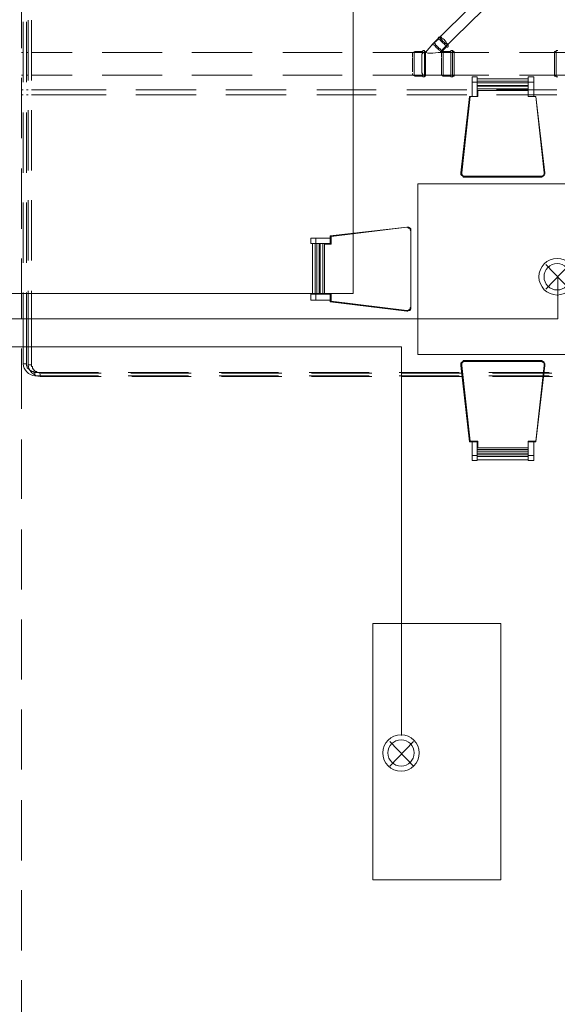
# Model space of a CAD drawing. Header units: millimetres. Extents: x 413 to 305578, y 115 to 38116.
# Tile 39 of 194: x 22782 to 25302, y 10538 to 15152. Entities that reach past the tile are written whole.
import ezdxf

# ---------------------------------------------------------------- set-up
doc = ezdxf.new("R2010")
doc.units = ezdxf.units.MM
for name, color, linetype, true_color in [('PDF _PD-Lighting', 7, 'Continuous', 0xb80000), ('PDF$_59-60$-$Floor$Plan$-$В_Этаж$00_Сводный$A-DETL-MBND', 7, 'Continuous', 0xdd3700), ('PDF$_V$line_ifc_RVT-1-В_Этаж$00_Сводный$I-FURN', 7, 'Continuous', 0xdcdcdc)]:
    doc.layers.add(name, color=color, linetype=linetype, true_color=true_color)

msp = doc.modelspace()

# ---------------------------------------------------------------- linework, layer by layer
at = {"layer": 'PDF _PD-Lighting', "lineweight": 0}
for points in [[(22523.5, 13868.8), (24345.1, 13868.8), (24345.1, 16891.7)], [(25359.4, 13888.7), (25248, 14004)], [(25359.4, 14004), (25248, 13888.7)], [(22571.2, 13749.5), (25303.7, 13749.5), (25303.7, 13944.4)], [(22551.3, 13618.2), (24571.9, 13618.2), (24571.9, 11796.6)], [(24627.5, 11653.4), (24516.2, 11768.7)], [(24627.5, 11768.7), (24516.2, 11653.4)]]:
    msp.add_lwpolyline(points, dxfattribs=at)
for centre, radius in [((25301.1, 13946.9), 85.5), ((25301.1, 13946.9), 61.7), ((24569.3, 11715.5), 85.5), ((24569.3, 11715.5), 61.7)]:
    msp.add_circle(centre, radius, dxfattribs=at)
at = {"layer": 'PDF$_59-60$-$Floor$Plan$-$В_Этаж$00_Сводный$A-DETL-MBND', "color": 5, "lineweight": 0}
for points in [[(22790, 15018.3), (22790, 15300.7)], [(22821.8, 15149.6), (22821.8, 14867.2)], [(22837.7, 14867.2), (22837.7, 15149.6)], [(22790, 14596.7), (22790, 14879.1)], [(22821.8, 14727.9), (22821.8, 14445.5)], [(22837.7, 14445.5), (22837.7, 14727.9)], [(22790, 14171.1), (22790, 14453.5)], [(22821.8, 14306.3), (22821.8, 14023.9)], [(22837.7, 14023.9), (22837.7, 14306.3)], [(22790, 13749.5), (22790, 14031.9)], [(23163.8, 13494.9), (22877.5, 13494.9), (22873.5, 13494.9), (22873.5, 13498.9), (22869.5, 13498.9), (22865.5, 13498.9), (22861.6, 13498.9), (22861.6, 13502.9), (22857.6, 13502.9), (22853.6, 13502.9), (22853.6, 13506.9), (22849.6, 13506.9), (22849.6, 13510.8), (22845.6, 13510.8), (22845.6, 13514.8), (22841.7, 13518.8), (22841.7, 13522.8), (22841.7, 13526.7), (22837.7, 13526.7), (22837.7, 13530.7), (22837.7, 13534.7), (22837.7, 13880.7)], [(22790, 13327.9), (22790, 13610.3)], [(23585.4, 13494.9), (23303, 13494.9)], [(23307, 13479), (23585.4, 13479)], [(24011, 13494.9), (23728.6, 13494.9)], [(23728.6, 13479), (24011, 13479)], [(24432.6, 13494.9), (24150.2, 13494.9)], [(24150.2, 13479), (24432.6, 13479)], [(24854.3, 13494.9), (24571.9, 13494.9)], [(24571.9, 13479), (24854.3, 13479)], [(25275.9, 13494.9), (24997.4, 13494.9)], [(24997.4, 13479), (25279.8, 13479)], [(22790, 12906.3), (22790, 13184.7)], [(22790, 12480.7), (22790, 12763.1)], [(22790, 12059.1), (22790, 12341.5)], [(22790, 11637.5), (22790, 11919.9)], [(22790, 11211.9), (22790, 11494.3)], [(22790, 10790.3), (22790, 11072.7)], [(22790, 10368.7), (22790, 10651.1)]]:
    msp.add_lwpolyline(points, dxfattribs=at)
at = {"layer": 'PDF$_59-60$-$Floor$Plan$-$В_Этаж$00_Сводный$A-DETL-MBND', "lineweight": 0}
for points in [[(24917.9, 15233.1), (24719, 15038.2), (24719, 15034.2), (24723, 15034.2), (24727, 15030.2), (24731, 15026.2), (24731, 15022.3), (24734.9, 15022.3)], [(24782.7, 15026.2), (24762.8, 15002.4), (24754.8, 15002.4), (24953.7, 15197.3)], [(24746.9, 15062), (24723, 15042.2), (24719, 15038.2), (24683.2, 14998.4), (24623.6, 14998.4), (24623.6, 14994.4)], [(24723, 15042.2), (24727, 15042.2), (24727, 15038.2), (24731, 15038.2), (24731, 15034.2), (24734.9, 15030.2), (24738.9, 15026.2), (24742.9, 15022.3), (24746.9, 15018.3), (24750.8, 15014.3), (24754.8, 15014.3), (24754.8, 15010.3), (24758.8, 15006.4), (24762.8, 15006.4), (24762.8, 15002.4)], [(24750.8, 15070), (24746.9, 15070), (24742.9, 15066), (24746.9, 15062), (24750.8, 15058.1), (24754.8, 15054.1), (24758.8, 15050.1), (24762.8, 15046.1), (24766.8, 15042.2), (24770.7, 15038.2), (24774.7, 15034.2), (24778.7, 15030.2), (24782.7, 15026.2), (24782.7, 15022.3), (24786.6, 15022.3), (24790.6, 15026.2), (24790.6, 15030.2)], [(24746.9, 15070), (24750.8, 15070), (24754.8, 15066), (24754.8, 15062), (24758.8, 15058.1), (24762.8, 15054.1), (24766.8, 15050.1), (24770.7, 15046.1), (24774.7, 15042.2), (24778.7, 15038.2), (24782.7, 15038.2), (24786.6, 15034.2), (24786.6, 15030.2), (24790.6, 15030.2), (24790.6, 15026.2)], [(24786.6, 15034.2), (24786.6, 15030.2), (24790.6, 15030.2), (24790.6, 15034.2), (24790.6, 15038.2), (24786.6, 15038.2), (24782.7, 15042.2), (24778.7, 15046.1), (24778.7, 15050.1), (24774.7, 15054.1), (24770.7, 15058.1), (24766.8, 15062), (24762.8, 15062), (24758.8, 15066), (24758.8, 15070), (24754.8, 15070), (24754.8, 15074), (24750.8, 15070), (24750.8, 15066), (24754.8, 15066)], [(24754.8, 15074), (24754.8, 15074)], [(22797.9, 14998.4), (22790, 14998.4)], [(22821.8, 14998.4), (22813.8, 14998.4)], [(23028.6, 14998.4), (22837.7, 14998.4)], [(23450.2, 14998.4), (23167.8, 14998.4)], [(23871.8, 14998.4), (23589.4, 14998.4)], [(24293.4, 14998.4), (24015, 14998.4)], [(24671.3, 15002.4), (24635.5, 15002.4), (24623.6, 14998.4), (24436.6, 14998.4)], [(24623.6, 14998.4), (24623.6, 14998.4)], [(24623.6, 14998.4), (24623.6, 14998.4)], [(24635.5, 15002.4), (24631.5, 14998.4), (24631.5, 14994.4), (24631.5, 14986.5), (24631.5, 14978.5), (24631.5, 14966.6), (24631.5, 14954.7), (24631.5, 14946.7), (24631.5, 14934.8), (24631.5, 14922.8), (24631.5, 14914.9), (24631.5, 14902.9), (24631.5, 14899), (24631.5, 14891), (24635.5, 14887)], [(24679.2, 15002.4), (24679.2, 15006.4), (24671.3, 15006.4), (24671.3, 15002.4), (24671.3, 14994.4), (24667.3, 14990.5), (24667.3, 14978.5), (24667.3, 14966.6), (24667.3, 14958.6), (24667.3, 14946.7), (24667.3, 14934.8), (24667.3, 14922.8), (24667.3, 14910.9), (24667.3, 14902.9), (24671.3, 14895), (24671.3, 14887), (24671.3, 14883.1), (24679.2, 14883.1), (24679.2, 14887)], [(24679.2, 15006.4), (24679.2, 15002.4), (24679.2, 14994.4), (24679.2, 14990.5), (24679.2, 14978.5), (24679.2, 14966.6), (24679.2, 14958.6), (24679.2, 14946.7), (24679.2, 14934.8), (24679.2, 14922.8), (24679.2, 14910.9), (24679.2, 14902.9), (24679.2, 14895), (24679.2, 14887), (24679.2, 14883.1)], [(24679.2, 14910.9), (24679.2, 14902.9), (24679.2, 14895), (24679.2, 14891), (24679.2, 14887), (24683.2, 14887), (24683.2, 14891), (24683.2, 14899), (24683.2, 14902.9), (24683.2, 14914.9), (24683.2, 14922.8), (24683.2, 14934.8), (24683.2, 14946.7), (24683.2, 14954.7), (24683.2, 14966.6), (24683.2, 14978.5), (24683.2, 14986.5), (24683.2, 14994.4), (24683.2, 14998.4), (24683.2, 15002.4), (24679.2, 15002.4), (24679.2, 14998.4), (24679.2, 14994.4), (24679.2, 14986.5), (24679.2, 14982.5)], [(24683.2, 15002.4), (24683.2, 15002.4)], [(24683.2, 14998.4), (24687.2, 14998.4), (24695.2, 14994.4), (24719, 14994.4), (24742.9, 14998.4), (24750.8, 14998.4), (24754.8, 14998.4), (24750.8, 14998.4)], [(24719, 15038.2), (24719, 15034.2), (24723, 15034.2), (24727, 15030.2), (24731, 15026.2), (24731, 15022.3)], [(24723, 15034.2), (24723, 15034.2)], [(24723, 15034.2), (24723, 15034.2)], [(24734.9, 15022.3), (24734.9, 15022.3)], [(24742.9, 15014.3), (24742.9, 15014.3)], [(24750.8, 15006.4), (24750.8, 15006.4)], [(24750.8, 15006.4), (24750.8, 15006.4)], [(24754.8, 15002.4), (24754.8, 15002.4)], [(24754.8, 15002.4), (24754.8, 14998.4), (24758.8, 14998.4), (24758.8, 14994.4), (24758.8, 14990.5), (24758.8, 14982.5), (24758.8, 14978.5), (24758.8, 14974.5), (24758.8, 14978.5)], [(24754.8, 15002.4), (24754.8, 15002.4)], [(24981.5, 14998.4), (24758.8, 14998.4), (24766.8, 15002.4), (24802.5, 15002.4)], [(24758.8, 14998.4), (24758.8, 14998.4)], [(24758.8, 14998.4), (24758.8, 14998.4)], [(24766.8, 15002.4), (24766.8, 14998.4), (24766.8, 14994.4), (24766.8, 14986.5), (24766.8, 14978.5), (24766.8, 14966.6), (24766.8, 14954.7), (24766.8, 14946.7), (24766.8, 14934.8), (24766.8, 14922.8), (24766.8, 14914.9), (24766.8, 14902.9), (24766.8, 14899), (24766.8, 14891), (24766.8, 14887)], [(24790.6, 15034.2), (24790.6, 15034.2)], [(24814.5, 15002.4), (24810.5, 15006.4), (24802.5, 15006.4), (24802.5, 15002.4), (24802.5, 14994.4), (24802.5, 14990.5), (24802.5, 14978.5), (24802.5, 14966.6), (24802.5, 14958.6), (24802.5, 14946.7), (24802.5, 14934.8), (24802.5, 14922.8), (24802.5, 14910.9), (24802.5, 14902.9), (24802.5, 14895), (24802.5, 14887), (24802.5, 14883.1), (24810.5, 14883.1), (24814.5, 14887)], [(24810.5, 15006.4), (24810.5, 15002.4), (24810.5, 14994.4), (24810.5, 14990.5), (24810.5, 14978.5), (24810.5, 14966.6), (24810.5, 14958.6), (24810.5, 14946.7), (24810.5, 14934.8), (24810.5, 14922.8), (24810.5, 14910.9), (24810.5, 14902.9), (24810.5, 14895), (24810.5, 14887), (24810.5, 14883.1)], [(24810.5, 14910.9), (24810.5, 14902.9), (24810.5, 14895), (24810.5, 14891), (24810.5, 14887), (24818.5, 14887), (24818.5, 14891), (24818.5, 14895), (24818.5, 14902.9), (24818.5, 14910.9), (24818.5, 14918.9), (24818.5, 14930.8), (24818.5, 14938.7), (24818.5, 14950.7), (24818.5, 14962.6), (24818.5, 14970.6), (24818.5, 14978.5), (24818.5, 14986.5), (24818.5, 14994.4), (24818.5, 14998.4), (24818.5, 15002.4), (24810.5, 15002.4), (24810.5, 14998.4), (24810.5, 14994.4), (24810.5, 14986.5), (24810.5, 14982.5)], [(24818.5, 15002.4), (24818.5, 15002.4)], [(25124.7, 14998.4), (25351.4, 14998.4), (25351.4, 14994.4), (25351.4, 14990.5), (25351.4, 14982.5), (25351.4, 14978.5), (25351.4, 14974.5), (25351.4, 14978.5)], [(25295.8, 15002.4), (25287.8, 15002.4), (25287.8, 14998.4), (25287.8, 14994.4), (25287.8, 14986.5), (25287.8, 14978.5), (25287.8, 14966.6), (25287.8, 14954.7), (25287.8, 14946.7), (25287.8, 14934.8), (25287.8, 14922.8), (25287.8, 14914.9), (25287.8, 14902.9), (25287.8, 14899), (25287.8, 14891), (25287.8, 14887), (25295.8, 14887)], [(25303.7, 15006.4), (25295.8, 15006.4), (25295.8, 15002.4), (25295.8, 14998.4), (25295.8, 14990.5), (25295.8, 14982.5), (25295.8, 14970.6), (25295.8, 14962.6), (25295.8, 14950.7), (25295.8, 14938.7), (25295.8, 14926.8), (25295.8, 14918.9), (25295.8, 14906.9), (25295.8, 14899), (25295.8, 14891), (25295.8, 14887), (25295.8, 14883.1), (25303.7, 14883.1)], [(24623.6, 14982.5), (24623.6, 14990.5), (24623.6, 14994.4), (24623.6, 14990.5), (24623.6, 14982.5), (24623.6, 14978.5), (24623.6, 14974.5), (24623.6, 14978.5)], [(24623.6, 14994.4), (24623.6, 14994.4)], [(24623.6, 14982.5), (24623.6, 14982.5)], [(24623.6, 14982.5), (24623.6, 14982.5)], [(24623.6, 14958.6), (24623.6, 14966.6), (24623.6, 14970.6), (24623.6, 14966.6), (24623.6, 14958.6), (24623.6, 14954.7), (24623.6, 14946.7), (24623.6, 14934.8), (24623.6, 14930.8), (24623.6, 14922.8), (24623.6, 14918.9), (24623.6, 14922.8), (24623.6, 14930.8)], [(24623.6, 14958.6), (24623.6, 14958.6)], [(24623.6, 14958.6), (24623.6, 14958.6)], [(24623.6, 14954.7), (24623.6, 14946.7), (24623.6, 14934.8)], [(24758.8, 14994.4), (24758.8, 14994.4)], [(24758.8, 14994.4), (24758.8, 14994.4)], [(24758.8, 14982.5), (24758.8, 14982.5)], [(24758.8, 14982.5), (24758.8, 14982.5)], [(24758.8, 14958.6), (24758.8, 14966.6), (24758.8, 14970.6), (24758.8, 14966.6), (24758.8, 14958.6), (24758.8, 14954.7)], [(24758.8, 14958.6), (24758.8, 14958.6)], [(24758.8, 14958.6), (24758.8, 14958.6)], [(24758.8, 14934.8), (24758.8, 14946.7), (24758.8, 14954.7), (24758.8, 14946.7), (24758.8, 14934.8), (24758.8, 14930.8), (24758.8, 14922.8), (24758.8, 14918.9), (24758.8, 14910.9), (24758.8, 14906.9), (24758.8, 14902.9), (24758.8, 14899), (24758.8, 14895), (24758.8, 14891), (24981.5, 14891)], [(24623.6, 14930.8), (24623.6, 14930.8)], [(24623.6, 14930.8), (24623.6, 14930.8)], [(24623.6, 14910.9), (24623.6, 14910.9)], [(24758.8, 14930.8), (24758.8, 14930.8)], [(24758.8, 14930.8), (24758.8, 14930.8)], [(24758.8, 14930.8), (24758.8, 14922.8), (24758.8, 14918.9), (24758.8, 14910.9), (24758.8, 14906.9)], [(24758.8, 14910.9), (24758.8, 14910.9)], [(22790, 14891), (22797.9, 14891)], [(22813.8, 14891), (22821.8, 14891)], [(22837.7, 14891), (23028.6, 14891)], [(23167.8, 14891), (23450.2, 14891)], [(23589.4, 14891), (23871.8, 14891)], [(24015, 14891), (24293.4, 14891)], [(24436.6, 14891), (24623.6, 14891), (24623.6, 14895), (24623.6, 14899)], [(24623.6, 14895), (24623.6, 14895)], [(24623.6, 14891), (24623.6, 14891)], [(24802.5, 14887), (24766.8, 14887), (24758.8, 14891), (24623.6, 14891), (24635.5, 14887), (24671.3, 14887)], [(24623.6, 14891), (24623.6, 14891)], [(24623.6, 14891), (24623.6, 14891)], [(24683.2, 14895), (24683.2, 14895)], [(24683.2, 14887), (24683.2, 14887)], [(24758.8, 14895), (24758.8, 14895)], [(24758.8, 14891), (24758.8, 14891)], [(24758.8, 14891), (24758.8, 14891)], [(24758.8, 14891), (24758.8, 14891)], [(24818.5, 14887), (24818.5, 14887)], [(25351.4, 14899), (25351.4, 14895), (25351.4, 14891), (25124.7, 14891)]]:
    msp.add_lwpolyline(points, dxfattribs=at)
at = {"layer": 'PDF$_59-60$-$Floor$Plan$-$В_Этаж$00_Сводный$A-DETL-MBND', "color": 1, "lineweight": 0}
for points in [[(22797.9, 15141.6), (22797.9, 14859.2)], [(22813.8, 14859.2), (22813.8, 15141.6)], [(22797.9, 14716), (22797.9, 14433.6)], [(22813.8, 14433.6), (22813.8, 14716)], [(22797.9, 14294.4), (22797.9, 14012)], [(22813.8, 14012), (22813.8, 14294.4)], [(23151.9, 13498.9), (22853.6, 13498.9), (22849.6, 13498.9), (22845.6, 13502.9), (22841.7, 13502.9), (22837.7, 13502.9), (22833.7, 13506.9), (22829.7, 13506.9), (22829.7, 13510.8), (22825.8, 13510.8), (22825.8, 13514.8), (22821.8, 13514.8), (22821.8, 13518.8), (22817.8, 13518.8), (22817.8, 13522.8), (22817.8, 13526.7), (22813.8, 13530.7), (22813.8, 13534.7), (22813.8, 13538.7), (22813.8, 13872.8)], [(23573.5, 13498.9), (23291.1, 13498.9)], [(23291.1, 13483), (23573.5, 13483)], [(23995.1, 13498.9), (23716.7, 13498.9)], [(23716.7, 13483), (23995.1, 13483)], [(24420.7, 13498.9), (24138.3, 13498.9)], [(24138.3, 13483), (24420.7, 13483)], [(24842.3, 13498.9), (24559.9, 13498.9)], [(24559.9, 13483), (24842.3, 13483)], [(25263.9, 13498.9), (24981.5, 13498.9)], [(24981.5, 13483), (25263.9, 13483)]]:
    msp.add_lwpolyline(points, dxfattribs=at)
at = {"layer": 'PDF$_59-60$-$Floor$Plan$-$В_Этаж$00_Сводный$A-DETL-MBND', "lineweight": 0}
for points in [[(24742.9, 15014.3), (24738.9, 15014.3), (24738.9, 15018.3), (24734.9, 15022.3), (24738.9, 15018.3), (24738.9, 15014.3), (24742.9, 15014.3), (24746.9, 15010.3), (24750.8, 15006.4), (24746.9, 15010.3)], [(24623.6, 14910.9), (24623.6, 14918.9), (24623.6, 14910.9), (24623.6, 14906.9)]]:
    msp.add_lwpolyline(points, close=True, dxfattribs=at)
at = {"layer": 'PDF$_59-60$-$Floor$Plan$-$В_Этаж$00_Сводный$A-DETL-MBND', "color": 150, "lineweight": 0, "true_color": 0x007fff}
for points in [[(22797.9, 14823.4), (22790, 14823.4)], [(22821.8, 14823.4), (22813.8, 14823.4)], [(23187.7, 14823.4), (22837.7, 14823.4)], [(23609.3, 14823.4), (23326.9, 14823.4)], [(24030.9, 14823.4), (23748.5, 14823.4)], [(24452.5, 14823.4), (24174.1, 14823.4)], [(24878.1, 14823.4), (24595.7, 14823.4)], [(25299.7, 14823.4), (25017.3, 14823.4)], [(22790, 14799.5), (22797.9, 14799.5)], [(22813.8, 14799.5), (22821.8, 14799.5)], [(22837.7, 14799.5), (23187.7, 14799.5)], [(23326.9, 14799.5), (23609.3, 14799.5)], [(23748.5, 14799.5), (24030.9, 14799.5)], [(24174.1, 14799.5), (24452.5, 14799.5)], [(24595.7, 14799.5), (24878.1, 14799.5)], [(25017.3, 14799.5), (25299.7, 14799.5)]]:
    msp.add_lwpolyline(points, dxfattribs=at)
at = {"layer": 'PDF$_59-60$-$Floor$Plan$-$В_Этаж$00_Сводный$A-DETL-MBND', "color": 1, "lineweight": 0}
msp.add_lwpolyline([(22797.9, 13872.8), (22797.9, 13538.7), (22813.8, 13538.7), (22797.9, 13538.7, 0.358765), (22853.6, 13483), (22853.6, 13494.9), (22853.6, 13483), (23151.9, 13483)], format="xyb", dxfattribs=at)
at = {"layer": 'PDF$_59-60$-$Floor$Plan$-$В_Этаж$00_Сводный$A-DETL-MBND', "color": 5, "lineweight": 0}
msp.add_lwpolyline([(22821.8, 13880.7), (22821.8, 13534.7), (22837.7, 13534.7), (22821.8, 13534.7, 0.358765), (22877.5, 13479), (22877.5, 13491), (22877.5, 13479), (23163.8, 13479)], format="xyb", dxfattribs=at)
at = {"layer": 'PDF$_V$line_ifc_RVT-1-В_Этаж$00_Сводный$I-FURN', "lineweight": 0}
for points in [[(24890.1, 14791.6), (24894, 14791.6), (24850.3, 14433.6), (24850.3, 14429.6), (24850.3, 14425.7), (24854.3, 14421.7), (24858.2, 14417.7), (24862.2, 14413.7), (24870.2, 14413.7), (25224.2, 14413.7), (25228.1, 14413.7), (25236.1, 14417.7), (25240.1, 14421.7), (25240.1, 14425.7), (25244, 14429.6), (25244, 14433.6), (25200.3, 14791.6), (25192.3, 14791.6), (25164.5, 14791.6), (25164.5, 14859.2), (25164.5, 14883.1), (25192.3, 14883.1), (25192.3, 14859.2), (25192.3, 14791.6)], [(25244, 14433.6), (25244, 14429.6), (25240.1, 14425.7), (25240.1, 14421.7), (25236.1, 14417.7), (25240.1, 14421.7), (25240.1, 14425.7), (25244, 14429.6), (25244, 14433.6), (25244, 14429.6), (25240.1, 14425.7), (25240.1, 14421.7), (25236.1, 14417.7), (25228.1, 14413.7), (25236.1, 14417.7), (25228.1, 14413.7), (25224.2, 14413.7), (24870.2, 14413.7), (24862.2, 14413.7), (24858.2, 14417.7), (24854.3, 14421.7), (24850.3, 14425.7), (24850.3, 14429.6), (24850.3, 14433.6), (24890.1, 14791.6), (24902, 14791.6), (24902, 14859.2), (24902, 14883.1), (24925.8, 14883.1), (24925.8, 14859.2), (24925.8, 14791.6)], [(24925.8, 14859.2), (24902, 14859.2)], [(24925.8, 14875.1), (25164.5, 14875.1)], [(25164.5, 14863.2), (24925.8, 14863.2)], [(25192.3, 14859.2), (25164.5, 14859.2)], [(24902, 14791.6), (24925.8, 14791.6), (24929.8, 14791.6), (24894, 14791.6), (24850.3, 14433.6), (24850.3, 14429.6), (24850.3, 14425.7), (24854.3, 14421.7), (24858.2, 14417.7), (24862.2, 14413.7), (24870.2, 14413.7), (25224.2, 14413.7), (25228.1, 14413.7), (25236.1, 14417.7), (25240.1, 14421.7), (25240.1, 14425.7), (25244, 14429.6), (25244, 14433.6), (25200.3, 14791.6), (25164.5, 14791.6), (25164.5, 14819.4), (25164.5, 14791.6), (25200.3, 14791.6), (25240.1, 14433.6), (25240.1, 14429.6), (25240.1, 14425.7), (25236.1, 14421.7), (25232.1, 14417.7), (25228.1, 14417.7), (25228.1, 14413.7), (25224.2, 14413.7), (25228.1, 14413.7)], [(25240.1, 14433.6), (25200.3, 14791.6), (25164.5, 14791.6), (25164.5, 14819.4), (25164.5, 14791.6), (25200.3, 14791.6), (25240.1, 14433.6), (25240.1, 14429.6), (25240.1, 14425.7), (25236.1, 14421.7), (25232.1, 14417.7), (25228.1, 14413.7), (25224.2, 14413.7), (24870.2, 14413.7), (24862.2, 14413.7), (24858.2, 14417.7), (24854.3, 14421.7), (24850.3, 14425.7)], [(24929.8, 14791.6), (24929.8, 14819.4), (24929.8, 14791.6), (24894, 14791.6), (24925.8, 14791.6), (24925.8, 14819.4), (24925.8, 14791.6), (24894, 14791.6), (24929.8, 14791.6), (24929.8, 14819.4), (24929.8, 14791.6), (24894, 14791.6), (24854.3, 14433.6)], [(25164.5, 14855.2), (24925.8, 14855.2)], [(25164.5, 14843.3), (24925.8, 14843.3)], [(25164.5, 14839.3), (24925.8, 14839.3)], [(25164.5, 14827.4), (24925.8, 14827.4)], [(25164.5, 14819.4), (24925.8, 14819.4)], [(25244, 14429.6), (25240.1, 14429.6), (25240.1, 14433.6), (25244, 14433.6), (25200.3, 14791.6), (25164.5, 14791.6), (25164.5, 14819.4), (25164.5, 14791.6), (25200.3, 14791.6), (25244, 14433.6), (25244, 14429.6), (25240.1, 14425.7), (25236.1, 14421.7), (25240.1, 14421.7)], [(25236.1, 14417.7), (25232.1, 14417.7), (25236.1, 14421.7), (25232.1, 14417.7), (25228.1, 14413.7), (25224.2, 14413.7), (24870.2, 14413.7), (24862.2, 14413.7), (24858.2, 14417.7), (24854.3, 14421.7), (24854.3, 14425.7), (24854.3, 14421.7), (24858.2, 14421.7), (24854.3, 14425.7), (24854.3, 14429.6), (24850.3, 14429.6), (24850.3, 14433.6), (24894, 14791.6), (24850.3, 14433.6), (24850.3, 14429.6)], [(24850.3, 14433.6), (24894, 14791.6)], [(24890.1, 14791.6), (24890.1, 14791.6)], [(24894, 14791.6), (24894, 14791.6)], [(24894, 14791.6), (24894, 14791.6)], [(24894, 14791.6), (24894, 14791.6)], [(24894, 14791.6), (24894, 14791.6)], [(24894, 14791.6), (24894, 14791.6)], [(24925.8, 14791.6), (24925.8, 14791.6)], [(24925.8, 14791.6), (24925.8, 14791.6)], [(24925.8, 14791.6), (24925.8, 14791.6)], [(24929.8, 14791.6), (24929.8, 14791.6)], [(24929.8, 14791.6), (24929.8, 14791.6)], [(24929.8, 14791.6), (24929.8, 14791.6)], [(25164.5, 14791.6), (25164.5, 14791.6)], [(25164.5, 14791.6), (25164.5, 14791.6)], [(25164.5, 14791.6), (25164.5, 14791.6)], [(25164.5, 14791.6), (25164.5, 14791.6)], [(25164.5, 14791.6), (25164.5, 14791.6)], [(25164.5, 14791.6), (25164.5, 14791.6)], [(25164.5, 14791.6), (25164.5, 14791.6)], [(25200.3, 14791.6), (25200.3, 14791.6)], [(25200.3, 14791.6), (25200.3, 14791.6)], [(25200.3, 14791.6), (25200.3, 14791.6)], [(25200.3, 14791.6), (25200.3, 14791.6)], [(25200.3, 14791.6), (25200.3, 14791.6)], [(25200.3, 14791.6), (25200.3, 14791.6)], [(25200.3, 14791.6), (25200.3, 14791.6)], [(24850.3, 14433.6), (24850.3, 14433.6)], [(24850.3, 14433.6), (24850.3, 14433.6)], [(24850.3, 14433.6), (24850.3, 14433.6)], [(24850.3, 14433.6), (24850.3, 14433.6)], [(24850.3, 14429.6), (24850.3, 14433.6)], [(24850.3, 14433.6), (24850.3, 14433.6)], [(24850.3, 14433.6), (24850.3, 14433.6)], [(24854.3, 14429.6), (24854.3, 14433.6), (24850.3, 14433.6)], [(24850.3, 14429.6), (24850.3, 14429.6)], [(24850.3, 14429.6), (24850.3, 14429.6)], [(24850.3, 14429.6), (24850.3, 14429.6)], [(24850.3, 14429.6), (24850.3, 14429.6)], [(24850.3, 14429.6), (24850.3, 14429.6)], [(24854.3, 14425.7), (24850.3, 14429.6)], [(24850.3, 14429.6), (24850.3, 14429.6)], [(24850.3, 14425.7), (24850.3, 14425.7)], [(24850.3, 14425.7), (24850.3, 14425.7)], [(24850.3, 14425.7), (24850.3, 14425.7)], [(24850.3, 14425.7), (24850.3, 14425.7)], [(24854.3, 14425.7), (24854.3, 14425.7)], [(24854.3, 14425.7), (24854.3, 14425.7)], [(24854.3, 14421.7), (24854.3, 14421.7)], [(24854.3, 14421.7), (24854.3, 14421.7)], [(24854.3, 14421.7), (24854.3, 14421.7)], [(24854.3, 14421.7), (24854.3, 14421.7)], [(24854.3, 14421.7), (24854.3, 14421.7)], [(24870.2, 14417.7), (24866.2, 14417.7), (24858.2, 14417.7), (24854.3, 14421.7)], [(24854.3, 14421.7), (24854.3, 14421.7)], [(24866.2, 14417.7), (24858.2, 14417.7), (24858.2, 14421.7)], [(24858.2, 14417.7), (24858.2, 14417.7)], [(24858.2, 14417.7), (24858.2, 14417.7)], [(24858.2, 14417.7), (24858.2, 14417.7)], [(24858.2, 14417.7), (24858.2, 14417.7)], [(24858.2, 14417.7), (24858.2, 14417.7)], [(24858.2, 14417.7), (24858.2, 14417.7)], [(24858.2, 14417.7), (24858.2, 14417.7)], [(25224.2, 14417.7), (24870.2, 14417.7), (24866.2, 14417.7), (24862.2, 14413.7)], [(24862.2, 14413.7), (24862.2, 14413.7)], [(24862.2, 14413.7), (24862.2, 14413.7)], [(24862.2, 14413.7), (24862.2, 14413.7)], [(24862.2, 14413.7), (24862.2, 14413.7)], [(24862.2, 14413.7), (24862.2, 14413.7)], [(24866.2, 14417.7), (24866.2, 14417.7)], [(25228.1, 14417.7), (25224.2, 14417.7), (24870.2, 14417.7), (24870.2, 14413.7)], [(24870.2, 14417.7), (24870.2, 14417.7)], [(24870.2, 14413.7), (24870.2, 14413.7)], [(24870.2, 14413.7), (24870.2, 14413.7)], [(24870.2, 14413.7), (24870.2, 14413.7)], [(24870.2, 14413.7), (24870.2, 14413.7)], [(24870.2, 14413.7), (24870.2, 14413.7)], [(25232.1, 14417.7), (25228.1, 14417.7), (25224.2, 14417.7), (25224.2, 14413.7)], [(25224.2, 14417.7), (25224.2, 14417.7)], [(25224.2, 14413.7), (25224.2, 14413.7)], [(25224.2, 14413.7), (25224.2, 14413.7)], [(25224.2, 14413.7), (25224.2, 14413.7)], [(25224.2, 14413.7), (25224.2, 14413.7)], [(25224.2, 14413.7), (25224.2, 14413.7)], [(25228.1, 14417.7), (25228.1, 14417.7)], [(25228.1, 14413.7), (25228.1, 14413.7)], [(25228.1, 14413.7), (25228.1, 14413.7)], [(25228.1, 14413.7), (25228.1, 14413.7)], [(25228.1, 14413.7), (25228.1, 14413.7)], [(25228.1, 14413.7), (25228.1, 14413.7)], [(25232.1, 14417.7), (25232.1, 14417.7)], [(25232.1, 14417.7), (25232.1, 14417.7)], [(25232.1, 14417.7), (25232.1, 14417.7)], [(25240.1, 14429.6), (25240.1, 14425.7), (25236.1, 14421.7)], [(25236.1, 14421.7), (25236.1, 14421.7)], [(25236.1, 14421.7), (25236.1, 14421.7)], [(25236.1, 14421.7), (25236.1, 14421.7)], [(25236.1, 14417.7), (25236.1, 14417.7)], [(25236.1, 14417.7), (25236.1, 14417.7)], [(25236.1, 14417.7), (25236.1, 14417.7)], [(25240.1, 14433.6), (25240.1, 14433.6)], [(25240.1, 14433.6), (25240.1, 14433.6)], [(25240.1, 14429.6), (25240.1, 14429.6)], [(25240.1, 14429.6), (25240.1, 14429.6)], [(25240.1, 14425.7), (25240.1, 14425.7)], [(25240.1, 14425.7), (25240.1, 14425.7)], [(25240.1, 14425.7), (25240.1, 14425.7)], [(25240.1, 14425.7), (25240.1, 14425.7)], [(25240.1, 14425.7), (25240.1, 14425.7)], [(25240.1, 14425.7), (25240.1, 14425.7)], [(25240.1, 14425.7), (25240.1, 14425.7)], [(25240.1, 14421.7), (25240.1, 14421.7)], [(25240.1, 14421.7), (25240.1, 14421.7)], [(25240.1, 14421.7), (25240.1, 14421.7)], [(25244, 14433.6), (25244, 14433.6)], [(25244, 14433.6), (25244, 14433.6)], [(25244, 14433.6), (25244, 14433.6)], [(25244, 14433.6), (25244, 14433.6)], [(25244, 14429.6), (25244, 14429.6)], [(25244, 14429.6), (25244, 14429.6)], [(25244, 14429.6), (25244, 14429.6)], [(25244, 14429.6), (25244, 14429.6)], [(26242.4, 13582.4), (24647.4, 13582.4), (24647.4, 14381.9), (26242.4, 14381.9)], [(24615.6, 14171.1), (24611.6, 14171.1), (24611.6, 14175.1), (24603.7, 14179.1), (24599.7, 14179.1), (24595.7, 14179.1), (24237.8, 14139.3), (24237.8, 14127.3), (24237.8, 14103.5), (24170.1, 14103.5), (24146.3, 14103.5), (24146.3, 14127.3), (24170.1, 14127.3), (24237.8, 14127.3)], [(24611.6, 14175.1), (24607.7, 14175.1), (24603.7, 14179.1), (24599.7, 14179.1), (24595.7, 14179.1), (24237.8, 14139.3), (24237.8, 14103.5), (24209.9, 14103.5), (24209.9, 13864.8), (24237.8, 13864.8), (24237.8, 13837), (24237.8, 13829), (24595.7, 13785.3), (24599.7, 13785.3), (24599.7, 13789.3), (24595.7, 13785.3), (24237.8, 13829), (24237.8, 13864.8), (24209.9, 13864.8), (24237.8, 13864.8), (24209.9, 13864.8), (24241.7, 13864.8)], [(24607.7, 14175.1), (24603.7, 14179.1), (24599.7, 14179.1), (24595.7, 14179.1), (24237.8, 14135.3), (24237.8, 14099.5), (24241.7, 14099.5), (24209.9, 14099.5), (24237.8, 14099.5), (24237.8, 14135.3), (24237.8, 14103.5), (24209.9, 14103.5), (24237.8, 14103.5), (24237.8, 14139.3)], [(24237.8, 13829), (24241.7, 13833), (24595.7, 13789.3), (24599.7, 13789.3), (24595.7, 13789.3), (24599.7, 13789.3), (24603.7, 13789.3), (24607.7, 13793.2), (24611.6, 13797.2), (24615.6, 13801.2), (24615.6, 13805.2), (24615.6, 14159.2), (24615.6, 14167.1), (24611.6, 14171.1), (24607.7, 14175.1), (24603.7, 14179.1), (24603.7, 14175.1), (24599.7, 14179.1), (24595.7, 14179.1), (24237.8, 14135.3), (24237.8, 14139.3), (24595.7, 14179.1), (24599.7, 14179.1), (24603.7, 14179.1), (24611.6, 14175.1), (24615.6, 14171.1), (24615.6, 14167.1), (24615.6, 14159.2), (24615.6, 13805.2), (24615.6, 13801.2), (24611.6, 13797.2), (24615.6, 13797.2)], [(24241.7, 14135.3), (24237.8, 14135.3), (24595.7, 14179.1), (24599.7, 14179.1), (24603.7, 14179.1)], [(24241.7, 14099.5), (24241.7, 14135.3), (24595.7, 14179.1), (24599.7, 14179.1), (24603.7, 14175.1)], [(24595.7, 14179.1), (24595.7, 14179.1)], [(24595.7, 14179.1), (24595.7, 14179.1)], [(24595.7, 14179.1), (24595.7, 14179.1)], [(24595.7, 14179.1), (24595.7, 14179.1)], [(24595.7, 14179.1), (24595.7, 14179.1)], [(24595.7, 14179.1), (24595.7, 14179.1)], [(24595.7, 14179.1), (24595.7, 14179.1)], [(24599.7, 14179.1), (24599.7, 14179.1)], [(24599.7, 14179.1), (24599.7, 14179.1)], [(24599.7, 14179.1), (24599.7, 14179.1)], [(24599.7, 14179.1), (24599.7, 14179.1)], [(24599.7, 14179.1), (24599.7, 14179.1)], [(24599.7, 14179.1), (24599.7, 14179.1)], [(24599.7, 14179.1), (24599.7, 14179.1)], [(24603.7, 14179.1), (24603.7, 14179.1)], [(24603.7, 14179.1), (24603.7, 14179.1)], [(24603.7, 14179.1), (24603.7, 14179.1)], [(24603.7, 14179.1), (24603.7, 14179.1)], [(24603.7, 14179.1), (24603.7, 14179.1)], [(24603.7, 14175.1), (24603.7, 14175.1)], [(24611.6, 14167.1), (24615.6, 14159.2), (24615.6, 13805.2), (24611.6, 13801.2), (24615.6, 13805.2), (24615.6, 14159.2), (24615.6, 14167.1), (24611.6, 14171.1), (24607.7, 14175.1), (24611.6, 14171.1), (24615.6, 14167.1), (24615.6, 14159.2), (24615.6, 13805.2), (24615.6, 13801.2), (24615.6, 13797.2), (24611.6, 13789.3), (24615.6, 13797.2)], [(24607.7, 14175.1), (24607.7, 14175.1)], [(24607.7, 14175.1), (24607.7, 14175.1)], [(24607.7, 14175.1), (24607.7, 14175.1)], [(24607.7, 14175.1), (24607.7, 14175.1)], [(24611.6, 14175.1), (24611.6, 14175.1)], [(24611.6, 14175.1), (24611.6, 14175.1)], [(24611.6, 14171.1), (24611.6, 14171.1)], [(24611.6, 14171.1), (24611.6, 14171.1)], [(24611.6, 14171.1), (24611.6, 14171.1)], [(24611.6, 14171.1), (24611.6, 14171.1)], [(24611.6, 14171.1), (24611.6, 14167.1), (24615.6, 14167.1)], [(24611.6, 14171.1), (24611.6, 14171.1)], [(24611.6, 14167.1), (24611.6, 14167.1)], [(24615.6, 14171.1), (24615.6, 14171.1)], [(24615.6, 14167.1), (24615.6, 14167.1)], [(24615.6, 14167.1), (24615.6, 14167.1)], [(24615.6, 14167.1), (24615.6, 14167.1)], [(24615.6, 14167.1), (24615.6, 14167.1)], [(24615.6, 14167.1), (24615.6, 14167.1)], [(24170.1, 14127.3), (24170.1, 14103.5)], [(24237.8, 14139.3), (24237.8, 14139.3)], [(24237.8, 14139.3), (24237.8, 14139.3)], [(24237.8, 14139.3), (24237.8, 14139.3)], [(24237.8, 14135.3), (24237.8, 14135.3)], [(24237.8, 14135.3), (24237.8, 14135.3)], [(24615.6, 14159.2), (24615.6, 14159.2)], [(24615.6, 14159.2), (24615.6, 14159.2)], [(24615.6, 14159.2), (24615.6, 14159.2)], [(24615.6, 14159.2), (24615.6, 14159.2)], [(24615.6, 14159.2), (24615.6, 14159.2)], [(24615.6, 14159.2), (24615.6, 14159.2)], [(24615.6, 14159.2), (24615.6, 14159.2)], [(24154.2, 13864.8), (24154.2, 14103.5)], [(24166.2, 14103.5), (24166.2, 13864.8)], [(24174.1, 14103.5), (24174.1, 13864.8)], [(24186, 14103.5), (24186, 13864.8)], [(24190, 14103.5), (24190, 13864.8)], [(24202, 14103.5), (24202, 13864.8)], [(24209.9, 14099.5), (24237.8, 14099.5), (24237.8, 14103.5)], [(24237.8, 14103.5), (24237.8, 14103.5)], [(24237.8, 14103.5), (24237.8, 14103.5)], [(24237.8, 14103.5), (24237.8, 14103.5)], [(24237.8, 14103.5), (24237.8, 14103.5)], [(24237.8, 14099.5), (24237.8, 14099.5)], [(24595.7, 13789.3), (24237.8, 13829), (24595.7, 13785.3), (24595.7, 13789.3), (24237.8, 13829), (24237.8, 13864.8), (24170.1, 13864.8), (24146.3, 13864.8), (24146.3, 13837), (24170.1, 13837), (24237.8, 13837)], [(24170.1, 13864.8), (24170.1, 13837)], [(24237.8, 13829), (24237.8, 13864.8), (24209.9, 13864.8)], [(24237.8, 13864.8), (24237.8, 13864.8)], [(24237.8, 13829), (24237.8, 13864.8)], [(24237.8, 13864.8), (24237.8, 13864.8)], [(24237.8, 13829), (24237.8, 13864.8)], [(24237.8, 13864.8), (24237.8, 13864.8)], [(24237.8, 13864.8), (24237.8, 13864.8)], [(24237.8, 13864.8), (24237.8, 13864.8)], [(24237.8, 13864.8), (24237.8, 13864.8)], [(24241.7, 13833), (24241.7, 13864.8), (24237.8, 13864.8)], [(24595.7, 13785.3), (24237.8, 13829)], [(24237.8, 13829), (24237.8, 13829)], [(24237.8, 13829), (24237.8, 13829)], [(24237.8, 13829), (24237.8, 13829)], [(24237.8, 13829), (24237.8, 13829)], [(24237.8, 13829), (24237.8, 13829)], [(24237.8, 13829), (24237.8, 13829)], [(24611.6, 13797.2), (24607.7, 13793.2), (24603.7, 13789.3), (24599.7, 13789.3), (24603.7, 13789.3), (24607.7, 13793.2), (24611.6, 13797.2), (24611.6, 13801.2), (24615.6, 13801.2), (24611.6, 13797.2), (24607.7, 13793.2), (24611.6, 13789.3)], [(24611.6, 13801.2), (24611.6, 13797.2), (24607.7, 13793.2), (24603.7, 13789.3), (24599.7, 13785.3)], [(24611.6, 13801.2), (24611.6, 13801.2)], [(24611.6, 13797.2), (24611.6, 13797.2)], [(24611.6, 13797.2), (24611.6, 13797.2)], [(24611.6, 13797.2), (24611.6, 13797.2)], [(24611.6, 13797.2), (24611.6, 13797.2)], [(24611.6, 13797.2), (24611.6, 13797.2)], [(24615.6, 13805.2), (24615.6, 13805.2)], [(24615.6, 13805.2), (24615.6, 13805.2)], [(24615.6, 13805.2), (24615.6, 13805.2)], [(24615.6, 13805.2), (24615.6, 13805.2)], [(24615.6, 13805.2), (24615.6, 13805.2)], [(24615.6, 13805.2), (24615.6, 13805.2)], [(24615.6, 13805.2), (24615.6, 13805.2)], [(24615.6, 13801.2), (24615.6, 13801.2)], [(24615.6, 13801.2), (24615.6, 13797.2)], [(24615.6, 13801.2), (24615.6, 13801.2)], [(24615.6, 13801.2), (24615.6, 13801.2)], [(24615.6, 13801.2), (24615.6, 13801.2)], [(24615.6, 13801.2), (24615.6, 13801.2)], [(24615.6, 13797.2), (24615.6, 13797.2)], [(24595.7, 13789.3), (24595.7, 13789.3)], [(24595.7, 13789.3), (24595.7, 13789.3)], [(24595.7, 13785.3), (24595.7, 13785.3)], [(24595.7, 13785.3), (24595.7, 13785.3)], [(24595.7, 13785.3), (24595.7, 13785.3)], [(24595.7, 13785.3), (24595.7, 13785.3)], [(24607.7, 13793.2), (24603.7, 13789.3), (24599.7, 13789.3)], [(24599.7, 13789.3), (24599.7, 13789.3)], [(24599.7, 13789.3), (24599.7, 13789.3)], [(24599.7, 13789.3), (24599.7, 13789.3)], [(24599.7, 13785.3), (24599.7, 13785.3)], [(24599.7, 13785.3), (24599.7, 13785.3)], [(24599.7, 13785.3), (24599.7, 13785.3)], [(24611.6, 13789.3), (24603.7, 13789.3)], [(24603.7, 13789.3), (24603.7, 13789.3)], [(24611.6, 13789.3), (24603.7, 13789.3)], [(24603.7, 13789.3), (24603.7, 13789.3)], [(24603.7, 13789.3), (24603.7, 13789.3)], [(24603.7, 13789.3), (24603.7, 13789.3)], [(24603.7, 13789.3), (24603.7, 13789.3)], [(24603.7, 13789.3), (24603.7, 13789.3)], [(24603.7, 13789.3), (24603.7, 13789.3)], [(24607.7, 13793.2), (24607.7, 13793.2)], [(24607.7, 13793.2), (24607.7, 13793.2)], [(24607.7, 13793.2), (24607.7, 13793.2)], [(24607.7, 13793.2), (24607.7, 13793.2)], [(24611.6, 13789.3), (24611.6, 13789.3)], [(24611.6, 13789.3), (24611.6, 13789.3)], [(24925.8, 13172.8), (24902, 13172.8), (24890.1, 13172.8), (24850.3, 13530.7), (24850.3, 13538.7), (24850.3, 13542.7), (24854.3, 13546.6), (24858.2, 13550.6), (24862.2, 13554.6), (24870.2, 13554.6), (25224.2, 13554.6), (25228.1, 13554.6), (25236.1, 13550.6), (25240.1, 13546.6), (25240.1, 13542.7), (25244, 13538.7)], [(24902, 13172.8), (24902, 13109.1), (24902, 13085.3), (24925.8, 13085.3), (24925.8, 13109.1), (24925.8, 13172.8), (24929.8, 13176.7), (24929.8, 13144.9), (24929.8, 13176.7), (24894, 13176.7), (24850.3, 13530.7), (24850.3, 13534.7), (24854.3, 13542.7), (24850.3, 13542.7), (24850.3, 13534.7), (24850.3, 13542.7), (24854.3, 13546.6), (24858.2, 13550.6), (24862.2, 13550.6), (24870.2, 13550.6), (24870.2, 13554.6)], [(24850.3, 13538.7), (24850.3, 13534.7), (24850.3, 13530.7), (24894, 13172.8), (24850.3, 13530.7), (24850.3, 13538.7), (24850.3, 13542.7), (24854.3, 13546.6), (24858.2, 13550.6), (24862.2, 13550.6), (24858.2, 13550.6), (24854.3, 13546.6), (24854.3, 13542.7), (24850.3, 13534.7), (24850.3, 13530.7), (24894, 13176.7), (24929.8, 13176.7), (24929.8, 13144.9), (24929.8, 13176.7)], [(24850.3, 13542.7), (24854.3, 13546.6), (24858.2, 13550.6), (24862.2, 13550.6), (24870.2, 13550.6), (25224.2, 13550.6), (25228.1, 13550.6), (25232.1, 13550.6), (25236.1, 13546.6), (25240.1, 13542.7), (25240.1, 13534.7), (25240.1, 13542.7), (25236.1, 13546.6)], [(24850.3, 13542.7), (24850.3, 13542.7)], [(24850.3, 13542.7), (24850.3, 13542.7)], [(24850.3, 13542.7), (24850.3, 13542.7)], [(24850.3, 13542.7), (24850.3, 13542.7)], [(24850.3, 13538.7), (24850.3, 13538.7)], [(24850.3, 13538.7), (24850.3, 13538.7)], [(24850.3, 13534.7), (24850.3, 13534.7)], [(24850.3, 13534.7), (24850.3, 13534.7)], [(24894, 13176.7), (24850.3, 13530.7), (24850.3, 13534.7), (24854.3, 13534.7), (24854.3, 13530.7)], [(24850.3, 13534.7), (24850.3, 13534.7)], [(24850.3, 13530.7), (24850.3, 13530.7)], [(24850.3, 13530.7), (24850.3, 13530.7)], [(24925.8, 13144.9), (24925.8, 13172.8), (24894, 13172.8), (24894, 13176.7), (24929.8, 13176.7), (24894, 13176.7), (24854.3, 13530.7), (24850.3, 13530.7)], [(24850.3, 13530.7), (24850.3, 13530.7)], [(24850.3, 13530.7), (24850.3, 13530.7)], [(24850.3, 13530.7), (24850.3, 13530.7)], [(24850.3, 13530.7), (24850.3, 13530.7)], [(24890.1, 13172.8), (24894, 13172.8), (24925.8, 13172.8), (24925.8, 13144.9), (25164.5, 13144.9), (25164.5, 13172.8), (25192.3, 13172.8), (25200.3, 13172.8), (25244, 13530.7), (25244, 13538.7), (25244, 13534.7), (25244, 13530.7), (25200.3, 13176.7), (25200.3, 13172.8), (25244, 13530.7), (25244, 13538.7), (25240.1, 13542.7), (25240.1, 13546.6), (25236.1, 13550.6), (25228.1, 13550.6), (25224.2, 13554.6), (24870.2, 13554.6), (24862.2, 13550.6), (24866.2, 13550.6), (24858.2, 13546.6), (24854.3, 13542.7)], [(24854.3, 13534.7), (24854.3, 13542.7), (24854.3, 13546.6), (24858.2, 13546.6), (24858.2, 13550.6)], [(24854.3, 13546.6), (24858.2, 13546.6), (24866.2, 13550.6), (24870.2, 13550.6), (25224.2, 13550.6)], [(24854.3, 13546.6), (24854.3, 13546.6)], [(24854.3, 13546.6), (24854.3, 13546.6)], [(24854.3, 13546.6), (24854.3, 13546.6)], [(24854.3, 13546.6), (24854.3, 13546.6)], [(24854.3, 13546.6), (24854.3, 13546.6)], [(24854.3, 13546.6), (24854.3, 13546.6)], [(24854.3, 13542.7), (24854.3, 13542.7)], [(24854.3, 13542.7), (24854.3, 13542.7)], [(24858.2, 13550.6), (24858.2, 13550.6)], [(24858.2, 13550.6), (24858.2, 13550.6)], [(24858.2, 13550.6), (24858.2, 13550.6)], [(24858.2, 13550.6), (24858.2, 13550.6)], [(24858.2, 13550.6), (24858.2, 13550.6)], [(24858.2, 13546.6), (24858.2, 13546.6)], [(24862.2, 13554.6), (24862.2, 13554.6)], [(25228.1, 13554.6), (25228.1, 13550.6), (25224.2, 13554.6), (24870.2, 13554.6), (24862.2, 13550.6), (24862.2, 13554.6)], [(24862.2, 13550.6), (24862.2, 13550.6)], [(24862.2, 13550.6), (24862.2, 13550.6)], [(24862.2, 13550.6), (24862.2, 13550.6)], [(24866.2, 13550.6), (24866.2, 13550.6)], [(24866.2, 13550.6), (24870.2, 13550.6)], [(24870.2, 13554.6), (24870.2, 13554.6)], [(24870.2, 13554.6), (24870.2, 13554.6)], [(24870.2, 13554.6), (24870.2, 13554.6)], [(25236.1, 13550.6), (25232.1, 13550.6), (25228.1, 13550.6), (25224.2, 13550.6), (24870.2, 13550.6), (25224.2, 13550.6), (25224.2, 13554.6)], [(24870.2, 13550.6), (24870.2, 13550.6)], [(24870.2, 13550.6), (24870.2, 13550.6)], [(24870.2, 13550.6), (24870.2, 13550.6)], [(25192.3, 13172.8), (25192.3, 13109.1), (25192.3, 13085.3), (25164.5, 13085.3), (25164.5, 13109.1), (25164.5, 13172.8), (25200.3, 13172.8), (25244, 13530.7), (25244, 13534.7), (25240.1, 13534.7), (25240.1, 13530.7), (25200.3, 13176.7), (25164.5, 13176.7), (25164.5, 13144.9), (25164.5, 13176.7), (25164.5, 13144.9), (25164.5, 13172.8), (25200.3, 13172.8)], [(25244, 13530.7), (25240.1, 13530.7), (25200.3, 13176.7), (25164.5, 13176.7), (25164.5, 13172.8)], [(25240.1, 13530.7), (25200.3, 13176.7), (25164.5, 13176.7), (25164.5, 13144.9)], [(25224.2, 13554.6), (25224.2, 13554.6)], [(25224.2, 13554.6), (25224.2, 13554.6)], [(25224.2, 13554.6), (25224.2, 13554.6)], [(25240.1, 13546.6), (25236.1, 13546.6), (25232.1, 13550.6), (25232.1, 13546.6), (25228.1, 13550.6), (25224.2, 13550.6), (25228.1, 13550.6)], [(25224.2, 13550.6), (25224.2, 13550.6)], [(25224.2, 13550.6), (25224.2, 13550.6)], [(25224.2, 13550.6), (25224.2, 13550.6)], [(25228.1, 13554.6), (25228.1, 13554.6)], [(25228.1, 13550.6), (25228.1, 13550.6)], [(25228.1, 13550.6), (25228.1, 13550.6)], [(25228.1, 13550.6), (25228.1, 13550.6)], [(25228.1, 13550.6), (25228.1, 13550.6)], [(25228.1, 13550.6), (25228.1, 13550.6)], [(25232.1, 13550.6), (25232.1, 13550.6)], [(25232.1, 13546.6), (25236.1, 13546.6), (25240.1, 13542.7), (25240.1, 13534.7), (25240.1, 13530.7), (25240.1, 13534.7)], [(25232.1, 13546.6), (25232.1, 13546.6)], [(25236.1, 13550.6), (25236.1, 13550.6)], [(25236.1, 13550.6), (25236.1, 13550.6)], [(25236.1, 13550.6), (25236.1, 13550.6)], [(25236.1, 13546.6), (25236.1, 13546.6)], [(25236.1, 13546.6), (25236.1, 13546.6)], [(25236.1, 13546.6), (25236.1, 13546.6)], [(25240.1, 13546.6), (25240.1, 13546.6)], [(25240.1, 13546.6), (25240.1, 13546.6)], [(25240.1, 13546.6), (25240.1, 13546.6)], [(25240.1, 13542.7), (25240.1, 13542.7)], [(25240.1, 13542.7), (25240.1, 13542.7)], [(25240.1, 13542.7), (25240.1, 13542.7)], [(25240.1, 13542.7), (25240.1, 13542.7)], [(25240.1, 13542.7), (25240.1, 13542.7)], [(25240.1, 13542.7), (25240.1, 13542.7)], [(25240.1, 13542.7), (25240.1, 13542.7)], [(25240.1, 13534.7), (25240.1, 13534.7)], [(25240.1, 13534.7), (25240.1, 13534.7)], [(25240.1, 13530.7), (25240.1, 13530.7)], [(25240.1, 13530.7), (25240.1, 13530.7)], [(25244, 13538.7), (25244, 13538.7)], [(25244, 13538.7), (25244, 13538.7)], [(25244, 13534.7), (25244, 13534.7)], [(25244, 13530.7), (25244, 13530.7)], [(25244, 13530.7), (25244, 13530.7)], [(25244, 13530.7), (25244, 13530.7)], [(25244, 13530.7), (25244, 13530.7)], [(24890.1, 13172.8), (24890.1, 13172.8)], [(24894, 13176.7), (24894, 13176.7)], [(24894, 13176.7), (24894, 13176.7)], [(24894, 13176.7), (24894, 13176.7)], [(24894, 13172.8), (24894, 13172.8)], [(24925.8, 13172.8), (24925.8, 13172.8)], [(24925.8, 13172.8), (24925.8, 13172.8)], [(24925.8, 13172.8), (24925.8, 13172.8)], [(24929.8, 13176.7), (24929.8, 13176.7)], [(24929.8, 13176.7), (24929.8, 13176.7)], [(24929.8, 13176.7), (24929.8, 13176.7)], [(25164.5, 13176.7), (25164.5, 13176.7)], [(25164.5, 13176.7), (25164.5, 13176.7)], [(25200.3, 13176.7), (25164.5, 13176.7)], [(25164.5, 13176.7), (25164.5, 13176.7)], [(25164.5, 13172.8), (25164.5, 13172.8)], [(25164.5, 13172.8), (25164.5, 13172.8)], [(25164.5, 13172.8), (25164.5, 13172.8)], [(25200.3, 13176.7), (25200.3, 13176.7)], [(25200.3, 13176.7), (25200.3, 13176.7)], [(25200.3, 13176.7), (25200.3, 13176.7)], [(25200.3, 13172.8), (25200.3, 13172.8)], [(25200.3, 13172.8), (25200.3, 13172.8)], [(25200.3, 13172.8), (25200.3, 13172.8)], [(24902, 13109.1), (24925.8, 13109.1)], [(24925.8, 13137), (25164.5, 13137)], [(24925.8, 13129), (25164.5, 13129)], [(24925.8, 13121), (25164.5, 13121)], [(24925.8, 13113.1), (25164.5, 13113.1)], [(24925.8, 13105.1), (25164.5, 13105.1)], [(25164.5, 13109.1), (25192.3, 13109.1)], [(25164.5, 13089.2), (24925.8, 13089.2)]]:
    msp.add_lwpolyline(points, dxfattribs=at)
for points in [[(24850.3, 14433.6), (24850.3, 14429.6), (24850.3, 14425.7), (24854.3, 14421.7), (24858.2, 14417.7), (24862.2, 14413.7), (24870.2, 14413.7), (24862.2, 14413.7), (24858.2, 14417.7), (24854.3, 14421.7), (24850.3, 14425.7), (24850.3, 14429.6)], [(24850.3, 14429.6), (24854.3, 14425.7), (24850.3, 14425.7)], [(24615.6, 14159.2), (24615.6, 14167.1), (24615.6, 14171.1), (24611.6, 14175.1), (24603.7, 14179.1), (24599.7, 14179.1), (24595.7, 14179.1), (24599.7, 14179.1), (24603.7, 14179.1), (24611.6, 14175.1), (24615.6, 14171.1), (24615.6, 14167.1)], [(24615.6, 14159.2), (24611.6, 14167.1), (24611.6, 14171.1), (24607.7, 14175.1), (24603.7, 14175.1), (24607.7, 14175.1), (24611.6, 14171.1), (24615.6, 14167.1), (24615.6, 14159.2), (24615.6, 13805.2), (24615.6, 13801.2), (24615.6, 13805.2), (24615.6, 13801.2), (24615.6, 13797.2), (24611.6, 13789.3), (24603.7, 13789.3), (24599.7, 13785.3), (24595.7, 13785.3), (24599.7, 13785.3), (24603.7, 13789.3), (24611.6, 13789.3), (24611.6, 13797.2), (24615.6, 13801.2), (24615.6, 13805.2)], [(24595.7, 13785.3), (24599.7, 13785.3), (24603.7, 13789.3), (24599.7, 13785.3)], [(24870.2, 13554.6), (24862.2, 13554.6), (24858.2, 13550.6), (24854.3, 13546.6), (24850.3, 13542.7), (24850.3, 13538.7), (24850.3, 13530.7), (24850.3, 13538.7), (24850.3, 13542.7), (24854.3, 13546.6), (24858.2, 13550.6), (24862.2, 13554.6)], [(25244, 13530.7), (25244, 13538.7), (25240.1, 13542.7), (25240.1, 13546.6), (25236.1, 13550.6), (25228.1, 13554.6), (25224.2, 13554.6), (25228.1, 13554.6), (25236.1, 13550.6), (25240.1, 13546.6), (25240.1, 13542.7), (25244, 13538.7)], [(25244, 13534.7), (25240.1, 13542.7), (25240.1, 13546.6), (25236.1, 13550.6), (25228.1, 13550.6), (25232.1, 13546.6), (25236.1, 13546.6), (25240.1, 13542.7)], [(24436.6, 12321.6), (25037.2, 12321.6), (25037.2, 11120.4), (24436.6, 11120.4)]]:
    msp.add_lwpolyline(points, close=True, dxfattribs=at)

doc.saveas('drawing.dxf')
